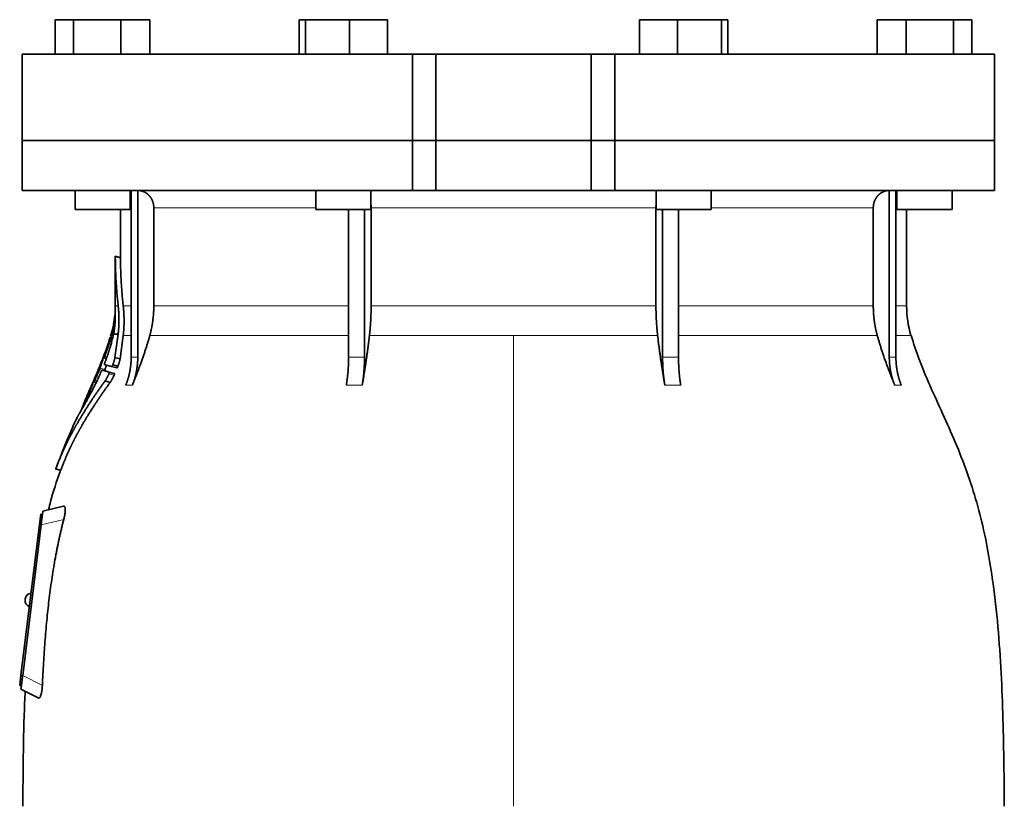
# Model space of a CAD drawing. Header units: millimetres. Extents: x 418 to 1293, y -1211 to 1672.
# Tile 22 of 26: x 425 to 711, y 943 to 1171. Entities that reach past the tile are written whole.
import ezdxf

# ---------------------------------------------------------------- set-up
doc = ezdxf.new("R2010")
doc.units = ezdxf.units.MM
doc.layers.add('VSI344-454_FLANG', color=7, linetype='Continuous')
doc.layers.add('VSI344-454_TESTA', color=7, linetype='Continuous')

# ---------------------------------------------------------------- blocks, each defined once
blk = doc.blocks.new('SE')
at = {"layer": 'VSI344-454_FLANG', "color": 7, "linetype": 'Continuous', "lineweight": 35}
for p, q in [((435.35, 1171.27), (435.35, 1161.27)), ((435.35, 1171.27), (440.65, 1171.27)), ((440.65, 1171.27), (440.65, 1161.27)), ((440.65, 1171.27), (454.39, 1171.27)), ((454.39, 1171.27), (454.39, 1161.27)), ((454.39, 1171.27), (462.83, 1171.27)), ((462.83, 1171.27), (462.83, 1161.27)), ((506.1, 1171.27), (506.1, 1161.27)), ((506.1, 1171.27), (507.91, 1171.27)), ((507.91, 1171.27), (507.91, 1161.27)), ((507.91, 1171.27), (520.71, 1171.27)), ((520.71, 1171.27), (520.71, 1161.27)), ((520.71, 1171.27), (531.7, 1171.27)), ((531.7, 1171.27), (531.7, 1161.27)), ((604.83, 1171.27), (604.83, 1161.27)), ((604.83, 1171.27), (615.83, 1171.27)), ((615.83, 1171.27), (615.83, 1161.27)), ((615.83, 1171.27), (628.63, 1171.27)), ((628.63, 1171.27), (628.63, 1161.27)), ((628.63, 1171.27), (630.44, 1171.27)), ((630.44, 1171.27), (630.44, 1161.27)), ((673.71, 1171.27), (673.71, 1161.27)), ((673.71, 1171.27), (682.15, 1171.27)), ((682.15, 1171.27), (682.15, 1161.27)), ((682.15, 1171.27), (695.88, 1171.27)), ((695.88, 1171.27), (695.88, 1161.27)), ((695.88, 1171.27), (701.19, 1171.27)), ((701.19, 1171.27), (701.19, 1161.27)), ((538.94, 1161.27), (425.77, 1161.27)), ((425.77, 1161.27), (425.77, 1136.27)), ((538.94, 1161.27), (545.77, 1161.27)), ((538.94, 1161.27), (538.94, 1136.27)), ((545.77, 1161.27), (590.77, 1161.27)), ((545.77, 1136.27), (545.77, 1161.27)), ((590.77, 1161.27), (597.6, 1161.27)), ((590.77, 1136.27), (590.77, 1161.27)), ((707.72, 1161.27), (597.6, 1161.27)), ((597.6, 1161.27), (597.6, 1136.27)), ((707.72, 1161.27), (707.72, 1136.27)), ((425.77, 1136.27), (538.94, 1136.27)), ((538.94, 1136.27), (545.77, 1136.27)), ((545.77, 1136.27), (590.77, 1136.27)), ((590.77, 1136.27), (597.6, 1136.27)), ((707.72, 1136.27), (597.6, 1136.27))]:
    blk.add_line(p, q, dxfattribs=at)
at = {"layer": 'VSI344-454_TESTA', "color": 7, "linetype": 'Continuous', "lineweight": 35}
for p, q in [((538.94, 1136.27), (425.77, 1136.27)), ((425.77, 1136.27), (425.77, 1121.77)), ((545.77, 1136.27), (538.94, 1136.27)), ((538.94, 1121.77), (538.94, 1136.27)), ((545.77, 1136.27), (590.77, 1136.27)), ((545.77, 1136.27), (545.77, 1121.77)), ((597.6, 1136.27), (590.77, 1136.27)), ((590.77, 1136.27), (590.77, 1121.77)), ((707.72, 1136.27), (597.6, 1136.27)), ((597.6, 1136.27), (597.6, 1121.77)), ((707.72, 1121.77), (707.72, 1136.27)), ((425.77, 1121.77), (538.94, 1121.77)), ((441.09, 1121.77), (441.09, 1116.27)), ((457.09, 1116.27), (457.09, 1121.77)), ((457.37, 1121.77), (457.37, 1073.42)), ((459.29, 1121.77), (459.28, 1073.42)), ((510.9, 1121.77), (510.9, 1116.27)), ((526.9, 1116.27), (526.9, 1121.77)), ((538.94, 1121.77), (545.77, 1121.77)), ((545.77, 1121.77), (590.77, 1121.77)), ((597.6, 1121.77), (590.77, 1121.77)), ((707.72, 1121.77), (597.6, 1121.77)), ((609.63, 1121.77), (609.63, 1116.27)), ((625.63, 1116.27), (625.63, 1121.77)), ((677.25, 1121.77), (677.25, 1073.42)), ((679.16, 1121.77), (679.17, 1073.42)), ((679.45, 1121.77), (679.45, 1116.27)), ((695.45, 1116.27), (695.45, 1121.77)), ((463.93, 1116.77), (463.93, 1088.33)), ((526.96, 1116.77), (526.96, 1088.33)), ((609.57, 1116.77), (609.57, 1088.33)), ((672.61, 1116.77), (672.61, 1088.33)), ((441.09, 1116.27), (457.09, 1116.27)), ((454.27, 1116.27), (454.27, 1102.28)), ((510.9, 1116.27), (526.9, 1116.27)), ((520.42, 1116.27), (520.42, 1073.42)), ((525.04, 1116.27), (525.04, 1073.42)), ((609.63, 1116.27), (625.63, 1116.27)), ((611.5, 1116.27), (611.5, 1073.42)), ((616.12, 1116.27), (616.12, 1073.42)), ((679.45, 1116.27), (695.45, 1116.27)), ((682.27, 1088.33), (682.27, 1116.27)), ((454.29, 1102.31), (452.74, 1102.72)), ((452.77, 1102.73), (452.77, 1088.33)), ((451.57, 1080.2), (451.34, 1079.54)), ((452.24, 1080.15), (453.59, 1080.15)), ((453.59, 1080.15), (452.67, 1073.39)), ((454.17, 1072.99), (455.06, 1079.72)), ((449.46, 1073.26), (450.18, 1073.07)), ((451.69, 1070.74), (449.58, 1071.31)), ((452.02, 1071.23), (453.52, 1070.82)), ((454.17, 1073), (452.67, 1073.4)), ((448.93, 1069.71), (450.4, 1069.32)), ((451.01, 1069.14), (452.52, 1068.74)), ((451.69, 1070.74), (453.19, 1070.34)), ((446.13, 1065.86), (445.98, 1065.52)), ((446.56, 1066.27), (447.2, 1066.1)), ((451.28, 1066.17), (449.78, 1066.57)), ((444.66, 1062.44), (443.96, 1060.87)), ((435.44, 1041.06), (437.03, 1040.64)), ((431.63, 1027.88), (431.75, 1028.88)), ((437.79, 1030.27), (431.75, 1028.88)), ((430.77, 1024.96), (431.13, 1027.94)), ((431.13, 1027.94), (431.63, 1027.88)), ((431.59, 1027.61), (431.63, 1027.88)), ((425.4, 981.29), (430.77, 1024.96)), ((431.26, 1024.9), (425.9, 981.24)), ((426.6, 1003.37), (426.59, 1003.24)), ((425.04, 978.31), (425.4, 981.29)), ((425.53, 978.25), (425.04, 978.31)), ((425.41, 977.27), (425.53, 978.25)), ((425.41, 977.27), (430.44, 974.7)), ((425.53, 978.25), (425.57, 978.53))]:
    blk.add_line(p, q, dxfattribs=at)
at = {"layer": 'VSI344-454_TESTA', "color": 4, "linetype": 'Continuous', "lineweight": 9}
for p, q in [((457.09, 1116.77), (457.23, 1116.77)), ((510.9, 1116.77), (463.93, 1116.77)), ((609.57, 1116.77), (526.96, 1116.77)), ((672.61, 1116.77), (625.63, 1116.77)), ((679.18, 1116.77), (679.45, 1116.77)), ((452.77, 1102.56), (454.27, 1102.16)), ((452.77, 1088.33), (453.6, 1088.33)), ((457.23, 1088.33), (455.07, 1088.33)), ((520.38, 1088.33), (463.93, 1088.33)), ((609.57, 1088.33), (526.96, 1088.33)), ((672.61, 1088.33), (616.13, 1088.33)), ((679.18, 1088.33), (682.27, 1088.33)), ((451.57, 1080.15), (451.76, 1080.15)), ((455.06, 1079.72), (457.3, 1079.72)), ((462.76, 1079.72), (520.41, 1079.72)), ((526.48, 1079.72), (568.27, 1079.72)), ((568.27, 1079.72), (568.27, 943.3)), ((568.27, 1079.72), (610.06, 1079.72)), ((616.15, 1079.72), (673.77, 1079.72)), ((683.53, 1079.72), (679.19, 1079.72)), ((451.22, 1078.01), (451.69, 1077.89)), ((451.32, 1078.36), (451.79, 1078.23)), ((449.95, 1074.84), (449.89, 1074.85)), ((450.13, 1072.95), (449.27, 1073.18)), ((449.54, 1073.49), (449.4, 1073.53)), ((449.69, 1073.72), (450.35, 1073.54)), ((457.37, 1073.42), (459.28, 1073.42)), ((611.5, 1073.42), (616.12, 1073.42)), ((448.18, 1069.92), (449.64, 1069.53)), ((448.31, 1070.27), (449.78, 1069.88)), ((450.9, 1068.61), (452.41, 1068.2)), ((447.16, 1066.02), (446.39, 1066.22)), ((446.67, 1066.54), (446.54, 1066.57)), ((446.81, 1066.72), (447.42, 1066.56)), ((447.15, 1067.85), (447.1, 1067.86)), ((455.81, 1065.36), (457.72, 1065.36)), ((519.77, 1065.36), (524.39, 1065.36)), ((612.15, 1065.36), (616.76, 1065.36)), ((678.82, 1065.36), (680.73, 1065.36)), ((445.13, 1062.94), (445.54, 1062.83)), ((445.28, 1063.29), (445.72, 1063.17)), ((443.79, 1060.48), (443.86, 1060.46)), ((435.54, 1041.19), (437, 1040.8)), ((437.81, 1026.42), (431.26, 1024.9)), ((431.26, 1024.9), (430.77, 1024.96)), ((425.4, 981.29), (425.9, 981.23)), ((425.9, 981.24), (431.61, 978.33))]:
    blk.add_line(p, q, dxfattribs=at)
at = {"layer": 'VSI344-454_TESTA', "color": 7, "linetype": 'Continuous', "lineweight": 35}
for centre, radius, start, end in [((424.27, 1088.33), 28.5, 355.6589, 0), ((712.27, 1088.33), 30, 180, 196.6836), ((424.27, 1088.33), 28.5, 343.3164, 354.6737), ((428.57, 1003), 2, 173, 248.5225), ((428.59, 1003.13), 2, 97.4775, 173)]:
    blk.add_arc(centre, radius, start, end, dxfattribs=at)
for points, degree, knots in [([(463.93, 1116.77), (463.93, 1117.73), (463.59, 1118.63), (463.43, 1119.08), (463.19, 1119.48), (462.95, 1119.88), (462.65, 1120.22), (462.31, 1120.61), (461.9, 1120.91), (461.58, 1121.14), (461.23, 1121.31), (460.8, 1121.53), (460.33, 1121.64), (459.83, 1121.77), (459.29, 1121.77)], 2, [0, 0, 0, 0.25, 0.25, 0.375, 0.375, 0.5, 0.5, 0.642857, 0.642857, 0.75, 0.75, 0.875, 0.875, 1, 1, 1]), ([(677.24, 1121.77), (676.71, 1121.77), (676.2, 1121.64), (675.74, 1121.53), (675.3, 1121.31), (674.77, 1121.04), (674.31, 1120.64), (674.08, 1120.44), (673.89, 1120.22), (673.59, 1119.88), (673.35, 1119.48), (673.11, 1119.08), (672.94, 1118.63), (672.61, 1117.73), (672.61, 1116.77)], 2, [0, 0, 0, 0.125, 0.125, 0.25, 0.25, 0.416667, 0.416667, 0.5, 0.5, 0.625, 0.625, 0.75, 0.75, 1, 1, 1]), ([(452.77, 1102.56), (452.77, 1102.58), (452.77, 1102.61), (452.77, 1102.65), (452.77, 1102.68), (452.77, 1102.7), (452.77, 1102.71), (452.77, 1102.72), (452.77, 1102.71), (452.77, 1102.69)], 3, [0, 0, 0, 0, 0.0869281, 0.1705674, 0.2524773, 0.3343163, 0.417747, 0.5043405, 0.700726, 0.700726, 0.700726, 0.700726]), ([(454.27, 1102.31), (454.27, 1102.31), (454.27, 1102.31), (454.27, 1102.31), (454.27, 1102.27), (454.27, 1102.23), (454.27, 1102.18), (454.27, 1102.16)], 3, [0.4993634, 0.4993634, 0.4993634, 0.4993634, 0.5012743, 0.6248953, 0.748744, 0.8742682, 1, 1, 1, 1]), ([(453.6, 1088.33), (453.84, 1086.24), (453.83, 1084.17), (453.83, 1083.07), (453.76, 1081.99), (453.7, 1081.06), (453.59, 1080.15)], 2, [0, 0, 0, 0.5, 0.5, 0.75, 0.75, 1, 1, 1]), ([(455.06, 1079.72), (455.31, 1081.79), (455.31, 1083.94), (455.31, 1086.12), (455.07, 1088.33)], 2, [0, 0, 0, 0.5, 0.5, 1, 1, 1]), ([(462.76, 1079.72), (463.34, 1081.81), (463.63, 1083.98), (463.93, 1086.15), (463.93, 1088.33)], 2, [0, 0, 0, 0.5, 0.5, 1, 1, 1]), ([(526.48, 1079.72), (526.72, 1081.81), (526.84, 1083.98), (526.96, 1086.15), (526.96, 1088.33)], 2, [0, 0, 0, 0.5, 0.5, 1, 1, 1]), ([(609.57, 1088.33), (609.57, 1086.15), (609.7, 1083.98), (609.82, 1081.81), (610.06, 1079.72)], 2, [0, 0, 0, 0.5, 0.5, 1, 1, 1]), ([(672.61, 1088.33), (672.61, 1086.15), (672.9, 1083.98), (673.19, 1081.81), (673.77, 1079.72)], 2, [0, 0, 0, 0.5, 0.5, 1, 1, 1]), ([(452.64, 1085.54), (452.64, 1085.55), (452.64, 1085.58), (452.64, 1085.62), (452.65, 1085.65), (452.65, 1085.68), (452.65, 1085.68), (452.65, 1085.68)], 3, [0, 0, 0, 0, 0.168351, 0.334942, 0.502689, 0.751512, 1, 1, 1, 1]), ([(452.72, 1083.67), (452.72, 1083.73), (452.73, 1083.86), (452.74, 1084.03), (452.74, 1084.19), (452.75, 1084.33), (452.75, 1084.45), (452.75, 1084.57), (452.75, 1084.67), (452.75, 1084.76), (452.75, 1084.84), (452.75, 1084.91), (452.75, 1084.97), (452.75, 1085.02), (452.75, 1085.06), (452.75, 1085.24), (452.74, 1085.51), (452.73, 1085.81), (452.71, 1086.07), (452.69, 1086.21), (452.69, 1086.23), (452.69, 1086.23)], 3, [0, 0, 0, 0, 0.0234084, 0.0454948, 0.0662673, 0.0857304, 0.103886, 0.1207337, 0.1362719, 0.1504979, 0.1634084, 0.1749999, 0.1852687, 0.1942113, 0.2018244, 0.2081053, 0.2931063, 0.3735012, 0.4491424, 0.5812047, 0.6494993, 0.6494993, 0.6494993, 0.6494993]), ([(452.24, 1080.15), (452.26, 1080.25), (452.31, 1080.45), (452.37, 1080.76), (452.42, 1081.06), (452.47, 1081.37), (452.52, 1081.68), (452.56, 1082.02), (452.61, 1082.4), (452.65, 1082.81), (452.69, 1083.24), (452.71, 1083.52), (452.72, 1083.67)], 3, [0, 0, 0, 0, 0.075287, 0.152725, 0.232371, 0.314287, 0.398538, 0.485197, 0.598878, 0.722311, 0.855869, 1, 1, 1, 1]), ([(449.69, 1071.74), (449.74, 1071.87), (449.84, 1072.12), (449.98, 1072.51), (450.12, 1072.9), (450.26, 1073.28), (450.4, 1073.66), (450.53, 1074.04), (450.65, 1074.42), (450.78, 1074.79), (450.9, 1075.16), (451.02, 1075.53), (451.13, 1075.9), (451.27, 1076.36), (451.44, 1076.92), (451.62, 1077.57), (451.79, 1078.23), (451.95, 1078.88), (452.11, 1079.52), (452.2, 1079.94), (452.24, 1080.15)], 3, [0, 0, 0, 0, 0.0436, 0.087048, 0.130354, 0.173526, 0.216573, 0.259505, 0.302334, 0.345068, 0.38772, 0.4303, 0.472822, 0.515297, 0.592533, 0.671051, 0.750942, 0.832313, 0.915286, 1, 1, 1, 1]), ([(462.76, 1079.72), (462.68, 1079.42), (462.51, 1078.82), (462.24, 1077.9), (461.95, 1076.94), (461.63, 1075.95), (461.29, 1074.92), (460.93, 1073.85), (460.55, 1072.75), (460.14, 1071.61), (459.71, 1070.43), (459.25, 1069.22), (458.76, 1067.96), (458.25, 1066.67), (457.9, 1065.8), (457.72, 1065.36)], 3, [0, 0, 0, 0, 0.060225, 0.123109, 0.188682, 0.256971, 0.328011, 0.401835, 0.478482, 0.557991, 0.640405, 0.725766, 0.814121, 0.905516, 1, 1, 1, 1]), ([(526.48, 1079.72), (526.44, 1079.42), (526.37, 1078.82), (526.26, 1077.9), (526.14, 1076.94), (526.01, 1075.95), (525.87, 1074.92), (525.72, 1073.85), (525.56, 1072.75), (525.39, 1071.61), (525.21, 1070.43), (525.02, 1069.22), (524.82, 1067.96), (524.61, 1066.67), (524.46, 1065.8), (524.39, 1065.36)], 3, [0, 0, 0, 0, 0.06022, 0.1231, 0.188669, 0.256956, 0.327994, 0.401817, 0.478464, 0.557974, 0.640389, 0.725753, 0.814111, 0.905511, 1, 1, 1, 1]), ([(612.15, 1065.36), (612.06, 1065.84), (611.91, 1066.78), (611.68, 1068.17), (611.46, 1069.52), (611.26, 1070.83), (611.07, 1072.09), (610.89, 1073.3), (610.73, 1074.48), (610.57, 1075.61), (610.43, 1076.69), (610.29, 1077.74), (610.17, 1078.74), (610.09, 1079.4), (610.06, 1079.72)], 3, [0, 0, 0, 0, 0.102224, 0.200826, 0.295868, 0.387409, 0.475507, 0.560216, 0.641588, 0.719673, 0.794516, 0.86616, 0.934643, 1, 1, 1, 1]), ([(678.82, 1065.36), (678.62, 1065.84), (678.24, 1066.78), (677.69, 1068.17), (677.17, 1069.52), (676.68, 1070.83), (676.22, 1072.09), (675.79, 1073.3), (675.39, 1074.48), (675.01, 1075.61), (674.67, 1076.69), (674.35, 1077.74), (674.05, 1078.74), (673.86, 1079.4), (673.77, 1079.72)], 3, [0, 0, 0, 0, 0.102224, 0.200826, 0.295868, 0.387409, 0.475507, 0.560216, 0.641588, 0.719673, 0.794516, 0.86616, 0.934643, 1, 1, 1, 1]), ([(710.61, 943.3), (710.57, 947.69), (710.5, 955.5), (710.26, 968.65), (709.74, 981.95), (708.83, 995.4), (707.34, 1008.87), (705.28, 1020.88), (702.73, 1031.35), (699.86, 1040.2), (696.48, 1048.77), (692.76, 1057.04), (689.09, 1065.03), (685.81, 1072.7), (684.35, 1077.31), (683.57, 1079.77)], 3, [0, 0, 0, 0, 0.084992, 0.17951, 0.274627, 0.370232, 0.466404, 0.563625, 0.629703, 0.695919, 0.761667, 0.826136, 0.888983, 0.950079, 1, 1, 1, 1]), ([(451.22, 1078.01), (451.22, 1078.04), (451.24, 1078.08), (451.26, 1078.14), (451.28, 1078.21), (451.3, 1078.28), (451.31, 1078.33), (451.32, 1078.36)], 3, [0, 0, 0, 0, 0.167837, 0.334108, 0.5018, 0.750897, 1, 1, 1, 1]), ([(449.89, 1074.85), (449.9, 1074.87), (449.92, 1074.92), (449.94, 1074.98), (449.97, 1075.05), (450, 1075.13), (450.03, 1075.21), (450.06, 1075.28), (450.08, 1075.32), (450.09, 1075.32), (450.08, 1075.28), (450.07, 1075.23), (450.06, 1075.2)], 3, [0, 0, 0, 0, 0.062966, 0.124796, 0.186784, 0.250209, 0.375117, 0.49931, 0.626183, 0.752696, 0.875851, 1, 1, 1, 1]), ([(449.27, 1073.18), (449.28, 1073.19), (449.29, 1073.22), (449.31, 1073.27), (449.33, 1073.34), (449.36, 1073.43), (449.39, 1073.5), (449.4, 1073.53)], 3, [0, 0, 0, 0, 0.164207, 0.326866, 0.491238, 0.745542, 1, 1, 1, 1]), ([(449.5, 1073.38), (449.5, 1073.36), (449.49, 1073.33), (449.48, 1073.3), (449.48, 1073.28), (449.47, 1073.26), (449.48, 1073.25), (449.51, 1073.29), (449.54, 1073.36), (449.59, 1073.46), (449.64, 1073.58), (449.67, 1073.67), (449.69, 1073.72)], 3, [0, 0, 0, 0, 0.063279, 0.124964, 0.186389, 0.248902, 0.37582, 0.50344, 0.627237, 0.751955, 0.876448, 1, 1, 1, 1]), ([(449.69, 1071.74), (449.68, 1071.71), (449.66, 1071.67), (449.64, 1071.6), (449.62, 1071.54), (449.6, 1071.48), (449.58, 1071.41), (449.57, 1071.33), (449.58, 1071.31), (449.58, 1071.31)], 3, [0, 0, 0, 0, 0.102907, 0.202298, 0.30042, 0.399604, 0.502115, 0.750474, 1, 1, 1, 1]), ([(449.78, 1069.88), (449.88, 1070.2), (450.02, 1070.62), (450.15, 1071.04), (450.19, 1071.14)], 3, [0, 0, 0, 0, 0.3333333, 0.4372298, 0.4372298, 0.4372298, 0.4372298]), ([(451.69, 1070.74), (451.7, 1070.74), (451.71, 1070.74), (451.73, 1070.75), (451.75, 1070.77), (451.78, 1070.79), (451.81, 1070.83), (451.85, 1070.89), (451.9, 1070.97), (451.96, 1071.1), (452, 1071.18), (452.02, 1071.23)], 3, [0, 0, 0, 0, 0.086868, 0.170562, 0.252673, 0.334884, 0.418871, 0.50621, 0.674735, 0.834793, 1, 1, 1, 1]), ([(452.67, 1073.39), (452.66, 1073.35), (452.64, 1073.25), (452.61, 1073.09), (452.57, 1072.93), (452.53, 1072.76), (452.48, 1072.59), (452.43, 1072.41), (452.37, 1072.22), (452.31, 1072.03), (452.24, 1071.84), (452.17, 1071.64), (452.1, 1071.43), (452.05, 1071.29), (452.02, 1071.23)], 3, [0, 0, 0, 0, 0.077144, 0.155351, 0.234641, 0.315035, 0.39655, 0.479206, 0.563019, 0.648006, 0.734183, 0.821564, 0.910165, 1, 1, 1, 1]), ([(453.52, 1070.82), (453.54, 1070.89), (453.59, 1071.01), (453.66, 1071.2), (453.73, 1071.39), (453.79, 1071.57), (453.85, 1071.75), (453.9, 1071.92), (453.95, 1072.09), (454, 1072.25), (454.04, 1072.41), (454.08, 1072.57), (454.11, 1072.72), (454.14, 1072.86), (454.16, 1072.95), (454.17, 1072.99)], 3, [0, 0, 0, 0, 0.082904, 0.164766, 0.245597, 0.325409, 0.404213, 0.482023, 0.558851, 0.634711, 0.709616, 0.783583, 0.856625, 0.928759, 1, 1, 1, 1]), ([(455.81, 1065.36), (456.58, 1067.26), (456.97, 1069.3), (457.37, 1071.34), (457.37, 1073.41)], 2, [0, 0, 0, 0.500132, 0.500132, 1, 1, 1]), ([(459.28, 1073.41), (459.28, 1071.34), (458.89, 1069.3), (458.49, 1067.26), (457.72, 1065.36)], 2, [0, 0, 0, 0.499849, 0.499849, 1, 1, 1]), ([(519.77, 1065.36), (520.09, 1067.26), (520.26, 1069.3), (520.42, 1071.34), (520.42, 1073.41)], 2, [0, 0, 0, 0.500133, 0.500133, 1, 1, 1]), ([(525.04, 1073.41), (525.04, 1071.34), (524.87, 1069.3), (524.71, 1067.26), (524.39, 1065.36)], 2, [0, 0, 0, 0.499868, 0.499868, 1, 1, 1]), ([(612.15, 1065.36), (611.83, 1067.26), (611.66, 1069.3), (611.5, 1071.34), (611.5, 1073.42)], 2, [0, 0, 0, 0.5, 0.5, 1, 1, 1]), ([(616.12, 1073.42), (616.12, 1071.34), (616.28, 1069.3), (616.44, 1067.26), (616.76, 1065.36)], 2, [0, 0, 0, 0.5, 0.5, 1, 1, 1]), ([(678.82, 1065.36), (678.04, 1067.26), (677.65, 1069.3), (677.25, 1071.34), (677.25, 1073.41)], 2, [0, 0, 0, 0.500132, 0.500132, 1, 1, 1]), ([(679.17, 1073.41), (679.17, 1071.34), (679.56, 1069.3), (679.96, 1067.26), (680.73, 1065.36)], 2, [0, 0, 0, 0.499868, 0.499868, 1, 1, 1]), ([(443.19, 1058.56), (443.3, 1058.76), (443.54, 1059.17), (443.93, 1059.87), (444.38, 1060.67), (444.97, 1061.75), (445.69, 1063.1), (446.47, 1064.61), (447.23, 1066.14), (447.96, 1067.67), (448.45, 1068.78), (448.69, 1069.32)], 3, [0, 0, 0, 0, 0.076554, 0.158421, 0.245571, 0.341174, 0.489368, 0.630596, 0.738412, 0.875199, 1, 1, 1, 1]), ([(447.1, 1067.86), (447.11, 1067.89), (447.13, 1067.93), (447.16, 1068), (447.18, 1068.06), (447.22, 1068.14), (447.26, 1068.22), (447.29, 1068.29), (447.31, 1068.33), (447.32, 1068.32), (447.31, 1068.28), (447.29, 1068.23), (447.28, 1068.2)], 3, [0, 0, 0, 0, 0.06381, 0.126263, 0.188678, 0.252375, 0.378548, 0.504124, 0.629235, 0.754264, 0.876896, 1, 1, 1, 1]), ([(448.18, 1069.92), (448.19, 1069.94), (448.21, 1069.98), (448.23, 1070.05), (448.26, 1070.12), (448.29, 1070.2), (448.3, 1070.25), (448.31, 1070.27)], 3, [0, 0, 0, 0, 0.168526, 0.335046, 0.503023, 0.75174, 1, 1, 1, 1]), ([(448.93, 1069.71), (448.92, 1069.71), (448.92, 1069.71), (448.91, 1069.7), (448.89, 1069.69), (448.87, 1069.66), (448.84, 1069.61), (448.8, 1069.55), (448.77, 1069.48), (448.73, 1069.4), (448.7, 1069.34), (448.69, 1069.32)], 3, [0, 0, 0, 0, 0.082967, 0.165673, 0.249342, 0.373952, 0.499349, 0.624786, 0.749741, 0.875167, 1, 1, 1, 1]), ([(449.78, 1069.88), (449.77, 1069.86), (449.76, 1069.83), (449.74, 1069.78), (449.72, 1069.71), (449.68, 1069.63), (449.66, 1069.56), (449.64, 1069.53)], 3, [0, 0, 0, 0, 0.163722, 0.326003, 0.490132, 0.74473, 1, 1, 1, 1]), ([(450.9, 1068.61), (450.87, 1068.53), (450.8, 1068.39), (450.7, 1068.17), (450.59, 1067.95), (450.47, 1067.72), (450.35, 1067.5), (450.22, 1067.26), (450.08, 1067.02), (449.93, 1066.78), (449.83, 1066.64), (449.78, 1066.57)], 3, [0, 0, 0, 0, 0.094258, 0.191243, 0.290639, 0.392138, 0.495456, 0.611681, 0.734498, 0.863817, 1, 1, 1, 1]), ([(450.9, 1068.61), (450.91, 1068.63), (450.93, 1068.67), (450.96, 1068.73), (450.99, 1068.81), (451.01, 1068.89), (451.03, 1068.97), (451.04, 1069.04), (451.04, 1069.09), (451.03, 1069.13), (451.02, 1069.14), (451.01, 1069.14)], 3, [0, 0, 0, 0, 0.08401, 0.16737, 0.251806, 0.374676, 0.49698, 0.619813, 0.743838, 0.872043, 1, 1, 1, 1]), ([(451.28, 1066.17), (451.31, 1066.2), (451.35, 1066.26), (451.42, 1066.36), (451.49, 1066.47), (451.55, 1066.57), (451.62, 1066.68), (451.68, 1066.79), (451.74, 1066.9), (451.8, 1067), (451.91, 1067.19), (452.05, 1067.47), (452.24, 1067.84), (452.35, 1068.08), (452.41, 1068.2)], 3, [0, 0, 0, 0, 0.061739, 0.122065, 0.181064, 0.238788, 0.295265, 0.350503, 0.404493, 0.457217, 0.508649, 0.678163, 0.842407, 1, 1, 1, 1]), ([(452.52, 1068.74), (452.52, 1068.74), (452.53, 1068.73), (452.54, 1068.72), (452.55, 1068.68), (452.54, 1068.64), (452.53, 1068.57), (452.51, 1068.49), (452.49, 1068.4), (452.45, 1068.3), (452.42, 1068.23), (452.41, 1068.2)], 3, [0, 0, 0, 0, 0.085449, 0.170198, 0.255947, 0.379765, 0.502454, 0.624681, 0.747679, 0.874067, 1, 1, 1, 1]), ([(453.52, 1070.82), (453.51, 1070.8), (453.49, 1070.76), (453.47, 1070.69), (453.43, 1070.62), (453.39, 1070.54), (453.34, 1070.47), (453.3, 1070.41), (453.26, 1070.36), (453.22, 1070.34), (453.2, 1070.34), (453.19, 1070.34)], 3, [0, 0, 0, 0, 0.081418, 0.162667, 0.245387, 0.369019, 0.494297, 0.620472, 0.74628, 0.873568, 1, 1, 1, 1]), ([(449.78, 1066.57), (447.49, 1063.39), (445.63, 1060.57), (443.51, 1057.35), (441.79, 1054.37), (440.85, 1052.75), (440.02, 1051.18), (439.14, 1049.52), (438.35, 1047.86), (436.77, 1044.53), (435.54, 1041.19)], 2, [0, 0, 0, 0.25, 0.25, 0.5, 0.5, 0.625, 0.625, 0.75, 0.75, 1, 1, 1]), ([(437, 1040.8), (438.23, 1044.13), (439.81, 1047.46), (440.59, 1049.1), (441.47, 1050.75), (442.29, 1052.3), (443.21, 1053.89), (444.95, 1056.88), (447.08, 1060.11), (448.97, 1062.97), (451.28, 1066.17)], 2, [0, 0, 0, 0.25, 0.25, 0.375, 0.375, 0.5, 0.5, 0.75, 0.75, 1, 1, 1]), ([(446.39, 1066.22), (446.4, 1066.24), (446.41, 1066.27), (446.43, 1066.32), (446.46, 1066.39), (446.5, 1066.47), (446.52, 1066.54), (446.54, 1066.57)], 3, [0, 0, 0, 0, 0.16391, 0.326464, 0.490836, 0.745226, 1, 1, 1, 1]), ([(446.61, 1066.38), (446.6, 1066.36), (446.58, 1066.3), (446.57, 1066.25), (446.6, 1066.27), (446.68, 1066.42), (446.76, 1066.58), (446.8, 1066.67), (446.81, 1066.72)], 3, [0, 0, 0, 0, 0.123664, 0.246411, 0.497463, 0.746927, 0.873761, 1, 1, 1, 1]), ([(445.13, 1062.94), (445.14, 1062.96), (445.16, 1063.01), (445.19, 1063.07), (445.22, 1063.14), (445.25, 1063.22), (445.27, 1063.26), (445.28, 1063.29)], 3, [0, 0, 0, 0, 0.168888, 0.335732, 0.503899, 0.752326, 1, 1, 1, 1]), ([(443.79, 1060.48), (443.8, 1060.49), (443.81, 1060.51), (443.82, 1060.55), (443.84, 1060.6), (443.87, 1060.66), (443.91, 1060.75), (443.94, 1060.83), (443.96, 1060.87)], 3, [0, 0, 0, 0, 0.125105, 0.248501, 0.372119, 0.497878, 0.748605, 1, 1, 1, 1]), ([(441.63, 1055.91), (441.63, 1055.91), (441.63, 1055.91), (441.64, 1055.92), (441.66, 1055.95), (441.68, 1055.98), (441.7, 1056.02), (441.74, 1056.07), (441.77, 1056.14), (441.82, 1056.21), (441.87, 1056.29), (441.94, 1056.4), (442.02, 1056.54), (442.13, 1056.72), (442.25, 1056.92), (442.39, 1057.15), (442.54, 1057.41), (442.65, 1057.61), (442.7, 1057.7)], 3, [0, 0, 0, 0, 0.054166, 0.108282, 0.162323, 0.21627, 0.270104, 0.323807, 0.377367, 0.430771, 0.48401, 0.53708, 0.613609, 0.690347, 0.767307, 0.844527, 0.922063, 1, 1, 1, 1]), ([(442.68, 1057.69), (442.65, 1057.64), (442.58, 1057.53), (442.5, 1057.38), (442.42, 1057.24), (442.34, 1057.1), (442.26, 1056.98), (442.2, 1056.86), (442.13, 1056.75), (442.07, 1056.65), (442.01, 1056.55), (441.96, 1056.46), (441.89, 1056.35), (441.82, 1056.23), (441.75, 1056.11), (441.69, 1056.02), (441.66, 1055.95), (441.63, 1055.91), (441.63, 1055.91), (441.63, 1055.91)], 3, [0, 0, 0, 0, 0.042969, 0.08578, 0.128454, 0.171009, 0.21346, 0.255821, 0.298104, 0.340321, 0.382478, 0.424584, 0.466644, 0.554492, 0.642779, 0.731504, 0.820647, 0.910165, 1, 1, 1, 1]), ([(442.68, 1057.69), (442.68, 1057.7), (442.69, 1057.72), (442.71, 1057.76), (442.74, 1057.81), (442.77, 1057.87), (442.81, 1057.96), (442.87, 1058.08), (442.92, 1058.19), (442.97, 1058.3), (443.01, 1058.4), (443.02, 1058.45), (443.03, 1058.47)], 3, [0, 0, 0, 0, 0.064055, 0.126997, 0.189862, 0.253688, 0.381042, 0.508557, 0.632366, 0.756188, 0.878525, 1, 1, 1, 1]), ([(443.04, 1058.43), (443.04, 1058.42), (443.03, 1058.39), (443.01, 1058.35), (442.99, 1058.3), (442.96, 1058.24), (442.92, 1058.15), (442.87, 1058.04), (442.83, 1057.94), (442.78, 1057.85), (442.74, 1057.76), (442.71, 1057.72), (442.7, 1057.7)], 3, [0, 0, 0, 0, 0.062493, 0.124501, 0.186876, 0.250458, 0.374582, 0.4995, 0.624366, 0.748976, 0.875076, 1, 1, 1, 1]), ([(443.19, 1058.56), (443.18, 1058.55), (443.17, 1058.52), (443.15, 1058.49), (443.13, 1058.47), (443.12, 1058.48), (443.13, 1058.52), (443.16, 1058.59), (443.2, 1058.69), (443.24, 1058.79), (443.28, 1058.88), (443.3, 1058.92), (443.31, 1058.94)], 3, [0, 0, 0, 0, 0.063173, 0.126669, 0.25139, 0.374624, 0.497229, 0.620048, 0.744161, 0.870712, 0.935536, 1, 1, 1, 1]), ([(436.97, 1040.68), (436.91, 1040.54), (435.8, 1037.73), (434.47, 1033.6), (433.62, 1030.1), (433.41, 1029.23)], 3, [0, 0, 0, 0, 0.036304, 0.797578, 1, 1, 1, 1]), ([(435.54, 1041.19), (435.54, 1041.18), (435.53, 1041.15), (435.51, 1041.11), (435.5, 1041.08), (435.49, 1041.06), (435.49, 1041.05), (435.49, 1041.06), (435.5, 1041.08), (435.52, 1041.13), (435.54, 1041.17), (435.54, 1041.19)], 3, [0, 0, 0, 0, 0.083882, 0.167351, 0.251899, 0.376428, 0.501233, 0.625666, 0.750014, 0.87532, 1, 1, 1, 1]), ([(437, 1040.8), (436.99, 1040.79), (436.98, 1040.76), (436.97, 1040.72), (436.96, 1040.69), (436.95, 1040.67), (436.95, 1040.66), (436.95, 1040.66)], 3, [0, 0, 0, 0, 0.0843796, 0.168281, 0.253219, 0.3781846, 0.5009475, 0.5009475, 0.5009475, 0.5009475]), ([(437.79, 1030.27), (437.81, 1030.28), (437.84, 1030.28), (437.89, 1030.28), (437.94, 1030.27), (438, 1030.23), (438.07, 1030.17), (438.14, 1030.06), (438.19, 1029.91), (438.24, 1029.68), (438.26, 1029.3), (438.24, 1028.73), (438.17, 1028.16), (438.09, 1027.66), (438.01, 1027.26), (437.92, 1026.84), (437.84, 1026.56), (437.81, 1026.42)], 3, [0, 0, 0, 0, 0.03415, 0.067958, 0.101516, 0.134917, 0.197958, 0.259657, 0.318285, 0.37658, 0.490339, 0.607904, 0.728718, 0.794673, 0.861368, 0.929571, 1, 1, 1, 1]), ([(437.81, 1026.42), (437.71, 1026.05), (437.52, 1025.31), (437.25, 1024.2), (436.98, 1023.07), (436.72, 1021.92), (436.46, 1020.75), (436.21, 1019.58), (435.96, 1018.38), (435.73, 1017.17), (435.49, 1015.95), (434.99, 1013.22), (434.29, 1008.88), (433.51, 1003.01), (432.86, 997), (432.43, 992.01), (432.14, 987.92), (431.94, 984.8), (431.76, 981.6), (431.66, 979.43), (431.61, 978.33)], 3, [0, 0, 0, 0, 0.02336, 0.047015, 0.070963, 0.095203, 0.119731, 0.144544, 0.169639, 0.195013, 0.220662, 0.246585, 0.366346, 0.49242, 0.612327, 0.739264, 0.80163, 0.865878, 0.932007, 1, 1, 1, 1]), ([(426.65, 976.66), (426.58, 975.44), (426.25, 969.48), (426.09, 957.73), (425.97, 948.56), (425.93, 943.3)], 3, [0, 0, 0, 0, 0.099906, 0.570416, 1, 1, 1, 1]), ([(431.61, 978.33), (431.61, 978.26), (431.6, 978.12), (431.59, 977.91), (431.57, 977.71), (431.55, 977.44), (431.52, 977.12), (431.47, 976.76), (431.41, 976.42), (431.32, 976), (431.2, 975.54), (431.03, 975.1), (430.87, 974.86), (430.74, 974.73), (430.64, 974.68), (430.54, 974.66), (430.48, 974.69), (430.44, 974.7)], 3, [0, 0, 0, 0, 0.033557, 0.066787, 0.099773, 0.132599, 0.195864, 0.258046, 0.318335, 0.378144, 0.495718, 0.614111, 0.73627, 0.799835, 0.864479, 0.931713, 1, 1, 1, 1])]:
    blk.add_open_spline(points, degree=degree, knots=knots, dxfattribs=at)
for points, degree in [([(526.96, 1116.77), (526.96, 1117.19), (526.94, 1117.6)], 2), ([(609.6, 1117.6), (609.57, 1117.19), (609.57, 1116.77)], 2), ([(452.77, 1102.56), (452.8, 1095.52), (453.6, 1088.33)], 2), ([(455.07, 1088.33), (454.3, 1095.32), (454.27, 1102.16)], 2), ([(452.64, 1085.54), (452.58, 1084.92), (452.44, 1083.7), (452.15, 1081.91), (451.9, 1080.73), (451.76, 1080.15)], 3), ([(451.76, 1080.15), (451.68, 1079.85), (451.54, 1079.25), (451.39, 1078.65), (451.32, 1078.36)], 3), ([(446.13, 1065.86), (448.11, 1070.36), (449.9, 1074.79), (451.29, 1079.25)], 3), ([(451.22, 1078.01), (451.06, 1077.54), (450.74, 1076.6), (450.23, 1075.16), (449.87, 1074.2), (449.69, 1073.72)], 3), ([(449.89, 1074.85), (449.81, 1074.63), (449.65, 1074.19), (449.48, 1073.75), (449.4, 1073.53)], 3), ([(449.5, 1073.38), (449.56, 1073.58), (449.69, 1073.98), (449.87, 1074.59), (449.99, 1074.99), (450.06, 1075.2)], 3), ([(449.27, 1073.18), (449.16, 1072.85), (448.95, 1072.2), (448.63, 1071.23), (448.42, 1070.59), (448.31, 1070.27)], 3), ([(446.61, 1066.38), (446.69, 1066.59), (446.83, 1066.99), (447.05, 1067.59), (447.2, 1068), (447.28, 1068.2)], 3), ([(448.18, 1069.92), (448.03, 1069.56), (447.74, 1068.86), (447.28, 1067.79), (446.97, 1067.08), (446.81, 1066.72)], 3), ([(448.93, 1069.71), (449.1, 1069.67), (449.48, 1069.56), (450.17, 1069.37), (450.72, 1069.22), (451.01, 1069.14)], 3), ([(452.52, 1068.74), (452.22, 1068.82), (451.66, 1068.97), (450.96, 1069.16), (450.57, 1069.27), (450.4, 1069.32)], 3), ([(443.04, 1058.43), (443.35, 1059.24), (443.98, 1060.84), (444.97, 1063.2), (445.64, 1064.75), (445.98, 1065.52)], 3), ([(446.39, 1066.22), (446.27, 1065.9), (446.01, 1065.25), (445.64, 1064.27), (445.4, 1063.61), (445.28, 1063.29)], 3), ([(447.1, 1067.86), (447.01, 1067.65), (446.82, 1067.22), (446.63, 1066.79), (446.54, 1066.57)], 3), ([(445.13, 1062.94), (444.93, 1062.5), (444.53, 1061.62), (443.92, 1060.29), (443.51, 1059.39), (443.31, 1058.94)], 3), ([(443.79, 1060.48), (443.7, 1060.26), (443.53, 1059.81), (443.28, 1059.14), (443.11, 1058.69), (443.03, 1058.47)], 3), ([(441.66, 1055.91), (439.79, 1052), (437.74, 1047.06), (435.51, 1041.07)], 3), ([(431.26, 1024.9), (431.46, 1026.48), (431.59, 1027.61)], 2), ([(425.57, 978.53), (425.71, 979.66), (425.9, 981.24)], 2)]:
    blk.add_open_spline(points, degree=degree, dxfattribs=at)
at = {"layer": 'VSI344-454_TESTA', "color": 4, "linetype": 'Continuous', "lineweight": 9}
for points in [[(520.42, 1073.41), (520.42, 1073.42), (520.42, 1073.42), (520.42, 1073.42), (521.19, 1073.45), (522.74, 1073.49), (524.27, 1073.45), (525.04, 1073.42), (525.04, 1073.42), (525.04, 1073.42), (525.04, 1073.41)], [(677.25, 1073.41), (677.25, 1073.42), (677.25, 1073.42), (677.25, 1073.42), (677.57, 1073.45), (678.21, 1073.49), (678.85, 1073.45), (679.17, 1073.42), (679.17, 1073.42), (679.17, 1073.42), (679.17, 1073.41)]]:
    blk.add_open_spline(points, degree=3, knots=[0, 0, 0, 0, 0.000018, 0.000018, 0.000018, 0.5, 0.999982, 0.999982, 0.999982, 1, 1, 1, 1], dxfattribs=at)

msp = doc.modelspace()

# ---------------------------------------------------------------- block references
msp.add_blockref('SE', (0, 0))

doc.saveas('drawing.dxf')
